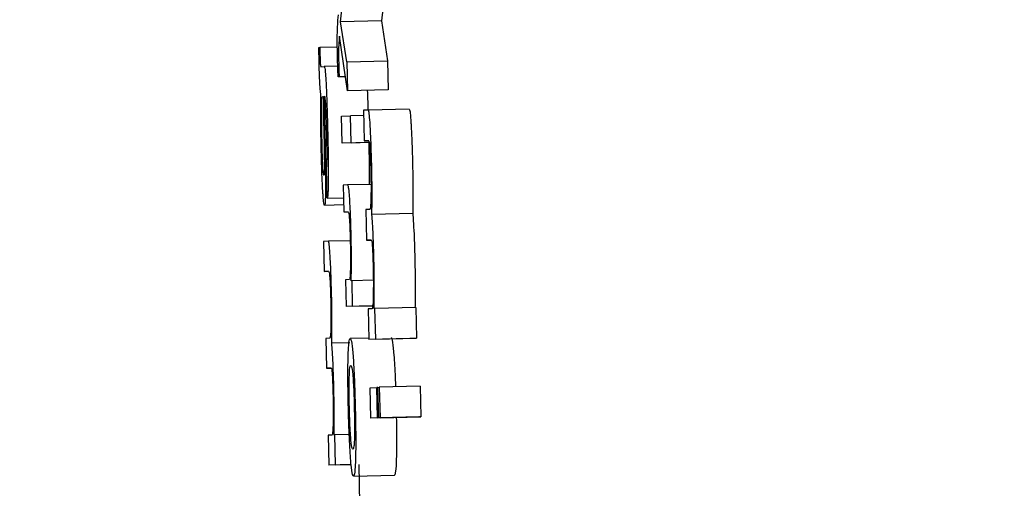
# Model space of a CAD drawing. Header units: inches. Extents: x 170 to 312, y 215 to 248.
# Tile 216 of 256: x 210.1557 to 210.1794, y 223.7821 to 223.7933. Entities that reach past the tile are written whole.
import ezdxf

# ---------------------------------------------------------------- set-up
doc = ezdxf.new("R2010")
doc.units = ezdxf.units.IN
doc.header["$LTSCALE"] = 0.25
doc.header["$MEASUREMENT"] = 0
doc.layers.add('ANNOTATIONS', color=1, linetype='Continuous')
doc.layers.add('MOTOR LH', color=7, linetype='Continuous')
doc.styles.add('ARIAL', font='arial.ttf', dxfattribs={"height": 0.09375})
doc.dimstyles.new('STANDARD$0', dxfattribs={"dimtxt": 0.09375, "dimasz": 0.09375, "dimexe": 0.03125, "dimexo": 0.046875, "dimgap": 0.09, "dimtad": 0, "dimtih": 1, "dimtoh": 1, "dimdec": 4, "dimzin": 0, "dimdsep": 46, "dimtxsty": 'ARIAL', "dimcen": 0.09, "dimadec": 0, "dimazin": 0, "dimtfac": 1, "dimtdec": 4, "dimtofl": 0, "dimtmove": 0, "dimatfit": 1, "dimfxl": 1, "dimtolj": 1, "dimtzin": 0, "dimarcsym": 0})

# ---------------------------------------------------------------- blocks, each defined once
blk = doc.blocks.new('*D154')
at = {"layer": 'ANNOTATIONS', "color": 0, "lineweight": -2, "transparency": 16777216}
for p, q in [((209.952995, 224.436735), (211.798957, 224.436735)), ((211.767707, 224.342985), (211.767707, 222.643354)), ((211.767707, 220.508863), (211.767707, 222.208494)), ((211.037182, 220.415113), (211.798957, 220.415113))]:
    blk.add_line(p, q, dxfattribs=at)
at = {"layer": 'ANNOTATIONS', "color": 0, "transparency": 16777216}
for points in [[(211.752082, 224.342985), (211.783332, 224.342985), (211.767707, 224.436735)], [(211.752082, 220.508863), (211.783332, 220.508863), (211.767707, 220.415113)]]:
    blk.add_solid(points, dxfattribs=at)
at = {"layer": 'defpoints', "color": 0, "transparency": 16777216}
for p in [(209.90612, 224.436735), (210.990307, 220.415113), (211.767707, 220.415113)]:
    blk.add_point(p, dxfattribs=at)
at = {"layer": 'ANNOTATIONS', "color": 0, "transparency": 16777216, "insert": (211.767707, 222.425924), "char_height": 0.09375, "attachment_point": 5, "style": 'ARIAL'}
blk.add_mtext('\\A1;OPENING\\PHEIGHT', dxfattribs=at)
blk = doc.blocks.new('*D155')
at = {"layer": 'ANNOTATIONS', "color": 0, "lineweight": -2, "transparency": 16777216}
for p, q in [((209.952995, 225.272719), (212.453946, 225.272719)), ((212.422696, 225.178969), (212.422696, 223.061346)), ((212.422696, 220.508863), (212.422696, 222.626486)), ((211.957527, 220.415113), (212.453946, 220.415113))]:
    blk.add_line(p, q, dxfattribs=at)
at = {"layer": 'ANNOTATIONS', "color": 0, "transparency": 16777216}
for points in [[(212.407071, 225.178969), (212.438321, 225.178969), (212.422696, 225.272719)], [(212.407071, 220.508863), (212.438321, 220.508863), (212.422696, 220.415113)]]:
    blk.add_solid(points, dxfattribs=at)
at = {"layer": 'defpoints', "color": 0, "transparency": 16777216}
for p in [(209.90612, 225.272719), (211.910652, 220.415113), (212.422696, 220.415113)]:
    blk.add_point(p, dxfattribs=at)
at = {"layer": 'ANNOTATIONS', "color": 0, "transparency": 16777216, "insert": (212.422696, 222.843916), "char_height": 0.09375, "attachment_point": 5, "style": 'ARIAL'}
blk.add_mtext('\\A1;TOTAL\\PHEIGHT', dxfattribs=at)

msp = doc.modelspace()

# ---------------------------------------------------------------- linework, layer by layer
at = {"layer": 'MOTOR LH'}
for p, q in [((210.163455, 223.793279), (210.163556, 223.794224)), ((210.16454, 223.794248), (210.164438, 223.793303)), ((210.164438, 223.793303), (210.163455, 223.793279)), ((210.163602, 223.792319), (210.163455, 223.793279)), ((210.164438, 223.793303), (210.164585, 223.792342)), ((210.163619, 223.791622), (210.163428, 223.792938)), ((210.162931, 223.792663), (210.162955, 223.792665)), ((210.163375, 223.792674), (210.162955, 223.792665)), ((210.163602, 223.792319), (210.164585, 223.792342)), ((210.163602, 223.792319), (210.163619, 223.791622)), ((210.164585, 223.792342), (210.164602, 223.791645)), ((210.16298, 223.792201), (210.163059, 223.792205)), ((210.163385, 223.792213), (210.163059, 223.792205)), ((210.16357, 223.791959), (210.163393, 223.791955)), ((210.163418, 223.791956), (210.163393, 223.791955)), ((210.16357, 223.79196), (210.163418, 223.791956)), ((210.164602, 223.791645), (210.163619, 223.791622)), ((210.163018, 223.791484), (210.163039, 223.791485)), ((210.164123, 223.791156), (210.164005, 223.791151)), ((210.164005, 223.791151), (210.164023, 223.790414)), ((210.165107, 223.79118), (210.164123, 223.791156)), ((210.163044, 223.791054), (210.163054, 223.790489)), ((210.163066, 223.791097), (210.163077, 223.790506)), ((210.163477, 223.791008), (210.163691, 223.791019)), ((210.163492, 223.790362), (210.163477, 223.791008)), ((210.164008, 223.791026), (210.163691, 223.791019)), ((210.163707, 223.790372), (210.163691, 223.791019)), ((210.164023, 223.790414), (210.164129, 223.790419)), ((210.16413, 223.790417), (210.164023, 223.790414)), ((210.164143, 223.790378), (210.163492, 223.790362)), ((210.163707, 223.790372), (210.163492, 223.790362)), ((210.163707, 223.790372), (210.164141, 223.790382)), ((210.163128, 223.789036), (210.163111, 223.789754)), ((210.16414, 223.789488), (210.164138, 223.789369)), ((210.163621, 223.789357), (210.163517, 223.789352)), ((210.163517, 223.789352), (210.163532, 223.788706)), ((210.164185, 223.78937), (210.163621, 223.789357)), ((210.163128, 223.789036), (210.163524, 223.789046)), ((210.163528, 223.788876), (210.163066, 223.788865)), ((210.164153, 223.788766), (210.164062, 223.788762)), ((210.164062, 223.788762), (210.16408, 223.788026)), ((210.163532, 223.788706), (210.163633, 223.78871)), ((210.16519, 223.788665), (210.164207, 223.788642)), ((210.163161, 223.788), (210.163045, 223.787995)), ((210.163045, 223.787995), (210.163062, 223.787277)), ((210.163681, 223.788013), (210.163161, 223.788)), ((210.16408, 223.788026), (210.164192, 223.788031)), ((210.164193, 223.788028), (210.16408, 223.788026)), ((210.163062, 223.787277), (210.163166, 223.787281)), ((210.163166, 223.787279), (210.163062, 223.787277)), ((210.163669, 223.787081), (210.163571, 223.787076)), ((210.163571, 223.787076), (210.163587, 223.78643)), ((210.163729, 223.78705), (210.163709, 223.787049)), ((210.164241, 223.787062), (210.163729, 223.78705)), ((210.163743, 223.786437), (210.163729, 223.78705)), ((210.16421, 223.786445), (210.163587, 223.78643)), ((210.163743, 223.786437), (210.163587, 223.78643)), ((210.163743, 223.786437), (210.164212, 223.786448)), ((210.165263, 223.786404), (210.16428, 223.78638)), ((210.165263, 223.786404), (210.165281, 223.785668)), ((210.164211, 223.786377), (210.16412, 223.786373)), ((210.16412, 223.786373), (210.164137, 223.785637)), ((210.16428, 223.78638), (210.164261, 223.786379)), ((210.164298, 223.785644), (210.16428, 223.78638)), ((210.163189, 223.785668), (210.163101, 223.785665)), ((210.163101, 223.785665), (210.163118, 223.784946)), ((210.163677, 223.785558), (210.163242, 223.785547)), ((210.164137, 223.785673), (210.163685, 223.785663)), ((210.165121, 223.78566), (210.164137, 223.785637)), ((210.164298, 223.785644), (210.164137, 223.785637)), ((210.164298, 223.785644), (210.165281, 223.785668)), ((210.165281, 223.785668), (210.165121, 223.78566)), ((210.163118, 223.784946), (210.163227, 223.784951)), ((210.163228, 223.784949), (210.163118, 223.784946)), ((210.165368, 223.784512), (210.164385, 223.784489)), ((210.165368, 223.784512), (210.165386, 223.783776)), ((210.164165, 223.784479), (210.164326, 223.784486)), ((210.164183, 223.783743), (210.164165, 223.784479)), ((210.164353, 223.784487), (210.164326, 223.784486)), ((210.164343, 223.78375), (210.164326, 223.784486)), ((210.164353, 223.784487), (210.164385, 223.784489)), ((210.164371, 223.783751), (210.164353, 223.784487)), ((210.164385, 223.784489), (210.164403, 223.783753)), ((210.165166, 223.783766), (210.164183, 223.783743)), ((210.164343, 223.78375), (210.164183, 223.783743)), ((210.164343, 223.78375), (210.165327, 223.783774)), ((210.165354, 223.783775), (210.164371, 223.783751)), ((210.164403, 223.783753), (210.164371, 223.783751)), ((210.164403, 223.783753), (210.165386, 223.783776)), ((210.165327, 223.783774), (210.165166, 223.783766)), ((210.165327, 223.783774), (210.165327, 223.783774)), ((210.165386, 223.783776), (210.165354, 223.783775)), ((210.163246, 223.783338), (210.163157, 223.783334)), ((210.163157, 223.783334), (210.163174, 223.782616)), ((210.163313, 223.783341), (210.163295, 223.78334)), ((210.163662, 223.783349), (210.163313, 223.783341)), ((210.163331, 223.782623), (210.163313, 223.783341)), ((210.163708, 223.782628), (210.163174, 223.782616)), ((210.163331, 223.782623), (210.163174, 223.782616)), ((210.163331, 223.782623), (210.163708, 223.782632)), ((210.16389, 223.782633), (210.163912, 223.781687)), ((210.163765, 223.782353), (210.164748, 223.782376))]:
    msp.add_line(p, q, dxfattribs=at)
for points, knots in [([(210.163375, 223.792968), (210.163377, 223.793029), (210.163383, 223.793255), (210.163394, 223.793367), (210.163402, 223.793449)], [0, 0, 0, 0, 0.269443, 1, 1, 1, 1]), ([(210.163379, 223.792433), (210.163378, 223.792517), (210.163374, 223.792683), (210.163374, 223.79286), (210.163375, 223.792945), (210.163375, 223.792968)], [0, 0, 0, 0, 0.420511, 0.842073, 1, 1, 1, 1]), ([(210.163428, 223.792938), (210.163424, 223.792902), (210.163416, 223.79283), (210.163409, 223.792723), (210.163406, 223.792669)], [0, 0, 0, 0, 0.49822, 1, 1, 1, 1]), ([(210.16294, 223.792188), (210.162939, 223.792249), (210.162935, 223.792409), (210.162933, 223.792566), (210.162931, 223.792663)], [0, 0, 0, 0, 0.38157, 1, 1, 1, 1]), ([(210.162955, 223.792665), (210.162956, 223.79263), (210.162956, 223.792577), (210.162957, 223.792501), (210.162958, 223.79246), (210.162958, 223.79244)], [0, 0, 0, 0, 0.4874402, 0.7417485, 1, 1, 1, 1]), ([(210.163406, 223.792669), (210.163405, 223.792637), (210.163403, 223.792584), (210.163403, 223.792461), (210.163405, 223.792381), (210.163406, 223.79234)], [0, 0, 0, 0, 0.413306, 0.692895, 1, 1, 1, 1]), ([(210.162958, 223.79244), (210.162959, 223.792415), (210.16296, 223.792369), (210.162963, 223.79231), (210.162966, 223.79226), (210.162972, 223.792207), (210.162977, 223.792204), (210.16298, 223.792201)], [0, 0, 0, 0, 0.139571, 0.255966, 0.371698, 0.556552, 1, 1, 1, 1]), ([(210.163393, 223.791955), (210.163391, 223.792034), (210.163386, 223.792192), (210.163382, 223.792353), (210.163379, 223.792433)], [0, 0, 0, 0, 0.498762, 1, 1, 1, 1]), ([(210.163406, 223.79234), (210.163407, 223.792313), (210.163408, 223.792259), (210.16341, 223.792179), (210.163412, 223.792127), (210.163413, 223.792101)], [0, 0, 0, 0, 0.337193, 0.667979, 1, 1, 1, 1]), ([(210.162981, 223.791542), (210.162976, 223.791561), (210.162969, 223.791591), (210.162958, 223.791718), (210.16295, 223.791868), (210.162944, 223.792033), (210.162941, 223.792139), (210.16294, 223.792188)], [0, 0, 0, 0, 0.319021, 0.503541, 0.689462, 0.856268, 1, 1, 1, 1]), ([(210.163059, 223.792205), (210.163066, 223.792194), (210.163076, 223.792176), (210.163093, 223.791995), (210.163109, 223.791719), (210.163127, 223.791263), (210.163137, 223.790889), (210.163142, 223.790662)], [0, 0, 0, 0, 0.20816, 0.351389, 0.494889, 0.694219, 1, 1, 1, 1]), ([(210.163413, 223.792101), (210.163414, 223.792083), (210.163415, 223.792034), (210.163417, 223.791986), (210.163418, 223.791956)], [0, 0, 0, 0, 0.388311, 1, 1, 1, 1]), ([(210.164096, 223.791633), (210.1641, 223.791544), (210.164106, 223.791393), (210.164111, 223.791224), (210.164112, 223.791156)], [0, 0, 0, 0, 0.593575, 1, 1, 1, 1]), ([(210.162989, 223.790161), (210.162986, 223.790301), (210.162978, 223.790631), (210.162975, 223.791125), (210.162979, 223.791402), (210.162981, 223.791542)], [0, 0, 0, 0, 0.267146, 0.629588, 1, 1, 1, 1]), ([(210.163004, 223.791353), (210.163005, 223.791382), (210.163008, 223.791455), (210.163013, 223.791482), (210.163017, 223.791484), (210.163018, 223.791484)], [0, 0, 0, 0, 0.368549, 0.910282, 1, 1, 1, 1]), ([(210.163039, 223.791485), (210.16304, 223.791416), (210.16304, 223.791277), (210.163043, 223.791129), (210.163044, 223.791054)], [0, 0, 0, 0, 0.495429, 1, 1, 1, 1]), ([(210.163073, 223.79149), (210.16307, 223.791485), (210.163067, 223.791478), (210.163064, 223.791418), (210.163063, 223.791378), (210.163063, 223.791363)], [0, 0, 0, 0, 0.5607002, 0.835671, 1, 1, 1, 1]), ([(210.163063, 223.791363), (210.163063, 223.791339), (210.163063, 223.791291), (210.163064, 223.7912), (210.163065, 223.791134), (210.163066, 223.791097)], [0, 0, 0, 0, 0.30136, 0.603397, 1, 1, 1, 1]), ([(210.163119, 223.790638), (210.163115, 223.79078), (210.16311, 223.79099), (210.163099, 223.791248), (210.16309, 223.791394), (210.163081, 223.791479), (210.163076, 223.791486), (210.163073, 223.79149)], [0, 0, 0, 0, 0.342639, 0.509567, 0.678224, 0.824016, 1, 1, 1, 1]), ([(210.163, 223.790933), (210.163, 223.791011), (210.163, 223.79117), (210.163003, 223.791291), (210.163004, 223.791353)], [0, 0, 0, 0, 0.48964, 1, 1, 1, 1]), ([(210.164166, 223.790796), (210.16416, 223.790881), (210.164149, 223.79105), (210.164134, 223.791146), (210.164126, 223.791153), (210.164123, 223.791156)], [0, 0, 0, 0, 0.39448, 0.789652, 1, 1, 1, 1]), ([(210.165107, 223.79118), (210.165112, 223.791169), (210.165124, 223.791147), (210.165139, 223.790982), (210.165147, 223.790853), (210.165149, 223.79082)], [0, 0, 0, 0, 0.425526, 0.853598, 1, 1, 1, 1]), ([(210.163009, 223.790311), (210.163007, 223.79039), (210.163003, 223.790607), (210.163001, 223.790806), (210.163, 223.790933)], [0, 0, 0, 0, 0.3641032, 1, 1, 1, 1]), ([(210.163142, 223.790662), (210.163146, 223.790527), (210.163153, 223.790181), (210.163159, 223.789759), (210.163158, 223.789527), (210.163157, 223.789464)], [0, 0, 0, 0, 0.319233, 0.817081, 1, 1, 1, 1]), ([(210.164202, 223.789858), (210.164196, 223.790061), (210.164187, 223.790408), (210.164172, 223.790682), (210.164166, 223.790796)], [0, 0, 0, 0, 0.582423, 1, 1, 1, 1]), ([(210.165149, 223.79082), (210.165153, 223.790743), (210.165164, 223.790558), (210.165176, 223.790226), (210.165182, 223.789984), (210.165185, 223.789882)], [0, 0, 0, 0, 0.287815, 0.699196, 1, 1, 1, 1]), ([(210.163054, 223.790489), (210.163057, 223.790363), (210.16306, 223.790151), (210.163063, 223.789894), (210.163063, 223.789786), (210.163063, 223.789747)], [0, 0, 0, 0, 0.486325, 0.816716, 1, 1, 1, 1]), ([(210.163077, 223.790506), (210.163081, 223.790324), (210.163088, 223.789959), (210.163091, 223.789613), (210.163092, 223.789439)], [0, 0, 0, 0, 0.495893, 1, 1, 1, 1]), ([(210.163111, 223.789754), (210.163115, 223.789764), (210.163121, 223.78978), (210.163126, 223.789895), (210.163128, 223.790068), (210.163126, 223.790325), (210.163121, 223.790525), (210.163119, 223.790638)], [0, 0, 0, 0, 0.224896, 0.383624, 0.543, 0.741942, 1, 1, 1, 1]), ([(210.164129, 223.790419), (210.164134, 223.790413), (210.164143, 223.790403), (210.164156, 223.790288), (210.164166, 223.790142), (210.164174, 223.789944), (210.164178, 223.789804), (210.16418, 223.789727)], [0, 0, 0, 0, 0.3323616, 0.5021047, 0.6735022, 0.8202737, 1, 1, 1, 1]), ([(210.163028, 223.789783), (210.163025, 223.789854), (210.163017, 223.790014), (210.163012, 223.790204), (210.163009, 223.790311)], [0, 0, 0, 0, 0.437624, 1, 1, 1, 1]), ([(210.164132, 223.790378), (210.164133, 223.790345), (210.164138, 223.790102), (210.164142, 223.789782), (210.164141, 223.78955), (210.16414, 223.789488)], [0, 0, 0, 0, 0.100619, 0.758468, 1, 1, 1, 1]), ([(210.163024, 223.789215), (210.16302, 223.789292), (210.163009, 223.789482), (210.162997, 223.789818), (210.162991, 223.790061), (210.162989, 223.790161)], [0, 0, 0, 0, 0.285318, 0.706036, 1, 1, 1, 1]), ([(210.16305, 223.789583), (210.163047, 223.78959), (210.163041, 223.789602), (210.163033, 223.789696), (210.163029, 223.789761), (210.163028, 223.789783)], [0, 0, 0, 0, 0.491679, 0.824829, 1, 1, 1, 1]), ([(210.163063, 223.789747), (210.163062, 223.789707), (210.16306, 223.789626), (210.163055, 223.789586), (210.163051, 223.789584), (210.16305, 223.789583)], [0, 0, 0, 0, 0.412585, 0.826285, 1, 1, 1, 1]), ([(210.16418, 223.789727), (210.164182, 223.789631), (210.164186, 223.789439), (210.164186, 223.789211), (210.164184, 223.789097), (210.164184, 223.78905)], [0, 0, 0, 0, 0.373232, 0.7457817, 1, 1, 1, 1]), ([(210.164211, 223.789234), (210.164211, 223.789313), (210.164209, 223.789512), (210.164204, 223.789729), (210.164202, 223.789858)], [0, 0, 0, 0, 0.400589, 1, 1, 1, 1]), ([(210.165185, 223.789882), (210.165187, 223.789796), (210.165192, 223.78958), (210.165193, 223.789378), (210.165194, 223.789257)], [0, 0, 0, 0, 0.3995731, 1, 1, 1, 1]), ([(210.163092, 223.789439), (210.163092, 223.789376), (210.163092, 223.789207), (210.163089, 223.789089), (210.163086, 223.789016)], [0, 0, 0, 0, 0.371756, 1, 1, 1, 1]), ([(210.163157, 223.789464), (210.163156, 223.789373), (210.163153, 223.789189), (210.163142, 223.789056), (210.163133, 223.789042), (210.163128, 223.789036)], [0, 0, 0, 0, 0.344061, 0.688312, 1, 1, 1, 1]), ([(210.163706, 223.788184), (210.163702, 223.788337), (210.163695, 223.788596), (210.16368, 223.788924), (210.163664, 223.789161), (210.163644, 223.789333), (210.16363, 223.789348), (210.163621, 223.789357)], [0, 0, 0, 0, 0.212997, 0.361202, 0.509803, 0.704478, 1, 1, 1, 1]), ([(210.164207, 223.788642), (210.164208, 223.78873), (210.164211, 223.788907), (210.164211, 223.789124), (210.164211, 223.789234)], [0, 0, 0, 0, 0.4945231, 1, 1, 1, 1]), ([(210.165194, 223.789257), (210.165195, 223.789175), (210.165195, 223.788956), (210.165192, 223.788777), (210.16519, 223.788665)], [0, 0, 0, 0, 0.37718, 1, 1, 1, 1]), ([(210.163066, 223.788865), (210.16306, 223.788875), (210.16305, 223.788894), (210.163035, 223.789049), (210.163027, 223.789173), (210.163024, 223.789215)], [0, 0, 0, 0, 0.445945, 0.81271, 1, 1, 1, 1]), ([(210.163086, 223.789016), (210.163084, 223.788979), (210.163079, 223.788883), (210.163071, 223.788872), (210.163066, 223.788865)], [0, 0, 0, 0, 0.37761, 1, 1, 1, 1]), ([(210.164184, 223.78905), (210.164182, 223.788987), (210.164177, 223.788832), (210.164165, 223.788774), (210.164156, 223.788768), (210.164153, 223.788766)], [0, 0, 0, 0, 0.313969, 0.776618, 1, 1, 1, 1]), ([(210.163633, 223.78871), (210.163641, 223.788701), (210.163651, 223.788689), (210.163665, 223.788534), (210.163674, 223.78838), (210.163681, 223.7882), (210.163684, 223.788081), (210.163686, 223.788022)], [0, 0, 0, 0, 0.413378, 0.56896, 0.725661, 0.865842, 1, 1, 1, 1]), ([(210.164238, 223.788148), (210.164233, 223.788247), (210.164223, 223.788444), (210.164212, 223.788576), (210.164207, 223.788642)], [0, 0, 0, 0, 0.5035474, 1, 1, 1, 1]), ([(210.16519, 223.788665), (210.165195, 223.78861), (210.165205, 223.78848), (210.165215, 223.788285), (210.165221, 223.788172)], [0, 0, 0, 0, 0.421243, 1, 1, 1, 1]), ([(210.163715, 223.787619), (210.163714, 223.787694), (210.163713, 223.787874), (210.163709, 223.78807), (210.163706, 223.788184)], [0, 0, 0, 0, 0.4161266, 1, 1, 1, 1]), ([(210.164256, 223.787581), (210.164254, 223.787654), (210.164249, 223.78785), (210.164242, 223.788033), (210.164238, 223.788148)], [0, 0, 0, 0, 0.3742204, 1, 1, 1, 1]), ([(210.165221, 223.788172), (210.165224, 223.788104), (210.165231, 223.787924), (210.165236, 223.787727), (210.165239, 223.787604)], [0, 0, 0, 0, 0.374173, 1, 1, 1, 1]), ([(210.163202, 223.787649), (210.163196, 223.787732), (210.163185, 223.787897), (210.163171, 223.78799), (210.163163, 223.787998), (210.163161, 223.788)], [0, 0, 0, 0, 0.394277, 0.789568, 1, 1, 1, 1]), ([(210.163686, 223.788022), (210.163687, 223.787935), (210.163691, 223.787762), (210.163691, 223.787525), (210.163689, 223.787402), (210.163688, 223.787337)], [0, 0, 0, 0, 0.32428, 0.647973, 1, 1, 1, 1]), ([(210.164192, 223.788031), (210.164197, 223.788025), (210.164204, 223.788017), (210.164215, 223.78792), (210.164223, 223.78779), (210.16423, 223.787611), (210.164234, 223.787482), (210.164236, 223.787407)], [0, 0, 0, 0, 0.303879, 0.475174, 0.648115, 0.796855, 1, 1, 1, 1]), ([(210.163237, 223.786734), (210.163231, 223.786932), (210.163222, 223.787271), (210.163208, 223.787538), (210.163202, 223.787649)], [0, 0, 0, 0, 0.58279, 1, 1, 1, 1]), ([(210.163709, 223.787049), (210.163711, 223.787132), (210.163714, 223.7873), (210.163715, 223.787512), (210.163715, 223.787619)], [0, 0, 0, 0, 0.493511, 1, 1, 1, 1]), ([(210.164261, 223.786379), (210.164264, 223.786585), (210.164267, 223.786902), (210.164261, 223.787356), (210.164257, 223.787542), (210.164256, 223.787581)], [0, 0, 0, 0, 0.595345, 0.915042, 1, 1, 1, 1]), ([(210.165239, 223.787604), (210.165242, 223.787453), (210.165249, 223.78711), (210.165249, 223.78671), (210.165246, 223.786488), (210.165244, 223.786403)], [0, 0, 0, 0, 0.328159, 0.745199, 1, 1, 1, 1]), ([(210.163688, 223.787337), (210.163685, 223.787252), (210.163681, 223.787112), (210.163673, 223.78709), (210.163669, 223.787081)], [0, 0, 0, 0, 0.610929, 1, 1, 1, 1]), ([(210.164236, 223.787407), (210.164238, 223.78731), (210.164242, 223.787115), (210.164242, 223.786876), (210.16424, 223.786756), (210.164239, 223.786705)], [0, 0, 0, 0, 0.363593, 0.727117, 1, 1, 1, 1]), ([(210.163166, 223.787281), (210.163171, 223.787275), (210.16318, 223.787266), (210.163193, 223.787154), (210.163202, 223.787011), (210.16321, 223.786818), (210.163214, 223.786681), (210.163216, 223.786606)], [0, 0, 0, 0, 0.3323, 0.501956, 0.67331, 0.82035, 1, 1, 1, 1]), ([(210.163246, 223.786125), (210.163246, 223.786203), (210.163244, 223.786397), (210.16324, 223.786608), (210.163237, 223.786734)], [0, 0, 0, 0, 0.403504, 1, 1, 1, 1]), ([(210.164239, 223.786705), (210.164238, 223.786643), (210.164233, 223.786491), (210.164223, 223.786392), (210.164214, 223.786381), (210.164211, 223.786377)], [0, 0, 0, 0, 0.301562, 0.733472, 1, 1, 1, 1]), ([(210.163216, 223.786606), (210.163217, 223.786512), (210.163221, 223.786325), (210.163222, 223.786102), (210.16322, 223.785991), (210.163219, 223.785946)], [0, 0, 0, 0, 0.373163, 0.74641, 1, 1, 1, 1]), ([(210.163219, 223.785946), (210.163217, 223.785885), (210.163213, 223.785733), (210.163201, 223.785677), (210.163192, 223.78567), (210.163189, 223.785668)], [0, 0, 0, 0, 0.314205, 0.776798, 1, 1, 1, 1]), ([(210.163242, 223.785547), (210.163243, 223.785633), (210.163246, 223.785806), (210.163246, 223.786018), (210.163246, 223.786125)], [0, 0, 0, 0, 0.494425, 1, 1, 1, 1]), ([(210.164668, 223.785686), (210.16468, 223.785673), (210.164702, 223.785649), (210.164727, 223.785372), (210.164738, 223.785251)], [0, 0, 0, 0, 0.564783, 1, 1, 1, 1]), ([(210.163272, 223.785066), (210.163267, 223.785162), (210.163258, 223.785355), (210.163247, 223.785483), (210.163242, 223.785547)], [0, 0, 0, 0, 0.5030359, 1, 1, 1, 1]), ([(210.163634, 223.785203), (210.163637, 223.785285), (210.163645, 223.785511), (210.163663, 223.785643), (210.163679, 223.785657), (210.163685, 223.785663)], [0, 0, 0, 0, 0.264152, 0.726653, 1, 1, 1, 1]), ([(210.163685, 223.785663), (210.163697, 223.785649), (210.163719, 223.785625), (210.163744, 223.785348), (210.163755, 223.785228)], [0, 0, 0, 0, 0.564857, 1, 1, 1, 1]), ([(210.16364, 223.784005), (210.163637, 223.784178), (210.163629, 223.784523), (210.163629, 223.784938), (210.163633, 223.785127), (210.163634, 223.785203)], [0, 0, 0, 0, 0.374286, 0.750868, 1, 1, 1, 1]), ([(210.163755, 223.785228), (210.163762, 223.78512), (210.163776, 223.784906), (210.163794, 223.784465), (210.163802, 223.78416), (210.163806, 223.784013)], [0, 0, 0, 0, 0.341612, 0.683955, 1, 1, 1, 1]), ([(210.164738, 223.785251), (210.164745, 223.785145), (210.164759, 223.784937), (210.16477, 223.784641), (210.164776, 223.784497)], [0, 0, 0, 0, 0.513218, 1, 1, 1, 1]), ([(210.16329, 223.784512), (210.163288, 223.784584), (210.163283, 223.784776), (210.163276, 223.784954), (210.163272, 223.785066)], [0, 0, 0, 0, 0.37715, 1, 1, 1, 1]), ([(210.163662, 223.784731), (210.163665, 223.784798), (210.163673, 223.784985), (210.163689, 223.785014), (210.1637, 223.785016), (210.163701, 223.785016)], [0, 0, 0, 0, 0.333394, 0.921915, 1, 1, 1, 1]), ([(210.163701, 223.785016), (210.163707, 223.785011), (210.163721, 223.784998), (210.163738, 223.784888), (210.163748, 223.784768), (210.163749, 223.784752)], [0, 0, 0, 0, 0.40899, 0.922363, 1, 1, 1, 1]), ([(210.163227, 223.784951), (210.163232, 223.784946), (210.163239, 223.784938), (210.163249, 223.784843), (210.163257, 223.784717), (210.163265, 223.784542), (210.163268, 223.784415), (210.16327, 223.784342)], [0, 0, 0, 0, 0.303698, 0.47493, 0.647773, 0.796734, 1, 1, 1, 1]), ([(210.163664, 223.784007), (210.163662, 223.784105), (210.163658, 223.784302), (210.163658, 223.784556), (210.16366, 223.784676), (210.163662, 223.784731)], [0, 0, 0, 0, 0.347819, 0.69749, 1, 1, 1, 1]), ([(210.163749, 223.784752), (210.163754, 223.78469), (210.163763, 223.784564), (210.163774, 223.784293), (210.16378, 223.784102), (210.163782, 223.784009)], [0, 0, 0, 0, 0.339238, 0.680252, 1, 1, 1, 1]), ([(210.163295, 223.78334), (210.163297, 223.783541), (210.163301, 223.78385), (210.163295, 223.784293), (210.163291, 223.784474), (210.16329, 223.784512)], [0, 0, 0, 0, 0.594994, 0.915027, 1, 1, 1, 1]), ([(210.16327, 223.784342), (210.163272, 223.784247), (210.163276, 223.784057), (210.163276, 223.783824), (210.163274, 223.783708), (210.163273, 223.783658)], [0, 0, 0, 0, 0.363096, 0.726884, 1, 1, 1, 1]), ([(210.163691, 223.782807), (210.163684, 223.782923), (210.163669, 223.783155), (210.163651, 223.783596), (210.163643, 223.783885), (210.16364, 223.784005)], [0, 0, 0, 0, 0.368159, 0.738048, 1, 1, 1, 1]), ([(210.163697, 223.783279), (210.163692, 223.783351), (210.163682, 223.783494), (210.163671, 223.783766), (210.163666, 223.783941), (210.163664, 223.784007)], [0, 0, 0, 0, 0.381744, 0.7666712, 1, 1, 1, 1]), ([(210.163782, 223.784009), (210.163785, 223.783876), (210.163789, 223.783654), (210.163789, 223.783386), (210.163784, 223.783184), (210.163771, 223.783023), (210.163756, 223.783008), (210.163748, 223.782999)], [0, 0, 0, 0, 0.191723, 0.321492, 0.451218, 0.660083, 1, 1, 1, 1]), ([(210.163806, 223.784013), (210.16381, 223.78383), (210.163818, 223.783464), (210.163818, 223.783049), (210.163815, 223.782865), (210.163813, 223.782803)], [0, 0, 0, 0, 0.3956263, 0.7946026, 1, 1, 1, 1]), ([(210.163273, 223.783658), (210.163272, 223.783597), (210.163268, 223.783449), (210.163258, 223.783352), (210.163249, 223.783342), (210.163246, 223.783338)], [0, 0, 0, 0, 0.301586, 0.733489, 1, 1, 1, 1]), ([(210.164794, 223.783757), (210.164796, 223.78367), (210.164802, 223.7834), (210.164801, 223.783073), (210.164798, 223.782889), (210.164797, 223.782826)], [0, 0, 0, 0, 0.239556, 0.741549, 1, 1, 1, 1]), ([(210.163748, 223.782999), (210.163742, 223.783004), (210.163728, 223.783014), (210.16371, 223.783117), (210.163698, 223.783257), (210.163697, 223.783279)], [0, 0, 0, 0, 0.374903, 0.897172, 1, 1, 1, 1]), ([(210.163765, 223.782353), (210.163757, 223.782359), (210.163738, 223.782376), (210.163713, 223.782537), (210.163695, 223.782756), (210.163691, 223.782807)], [0, 0, 0, 0, 0.332295, 0.84454, 1, 1, 1, 1]), ([(210.163813, 223.782803), (210.163811, 223.78272), (210.163803, 223.7825), (210.163785, 223.782371), (210.16377, 223.782358), (210.163765, 223.782353)], [0, 0, 0, 0, 0.271098, 0.727304, 1, 1, 1, 1]), ([(210.164797, 223.782826), (210.164794, 223.782744), (210.164786, 223.782523), (210.164768, 223.782396), (210.164754, 223.782382), (210.164748, 223.782376)], [0, 0, 0, 0, 0.2711186, 0.7272654, 1, 1, 1, 1])]:
    msp.add_open_spline(points, degree=3, knots=knots, dxfattribs=at)

# ---------------------------------------------------------------- dimensions: what is measured, and where the dimension line sits
at = {"layer": 'ANNOTATIONS'}
for base, p1, p2, text, picture, middle in [((212.422696, 220.415113), (209.90612, 225.272719), (211.910652, 220.415113), 'TOTAL\\PHEIGHT', '*D155', (212.422696, 222.843916)), ((211.767707, 220.415113), (209.90612, 224.436735), (210.990307, 220.415113), 'OPENING\\PHEIGHT', '*D154', (211.767707, 222.425924))]:
    dim = msp.add_linear_dim(base=base, p1=p1, p2=p2, angle=90, text=text, dimstyle='STANDARD$0', dxfattribs=at)
    dim.commit()
    dim.dimension.update_dxf_attribs({"geometry": picture, "text_midpoint": middle})

doc.saveas('drawing.dxf')
